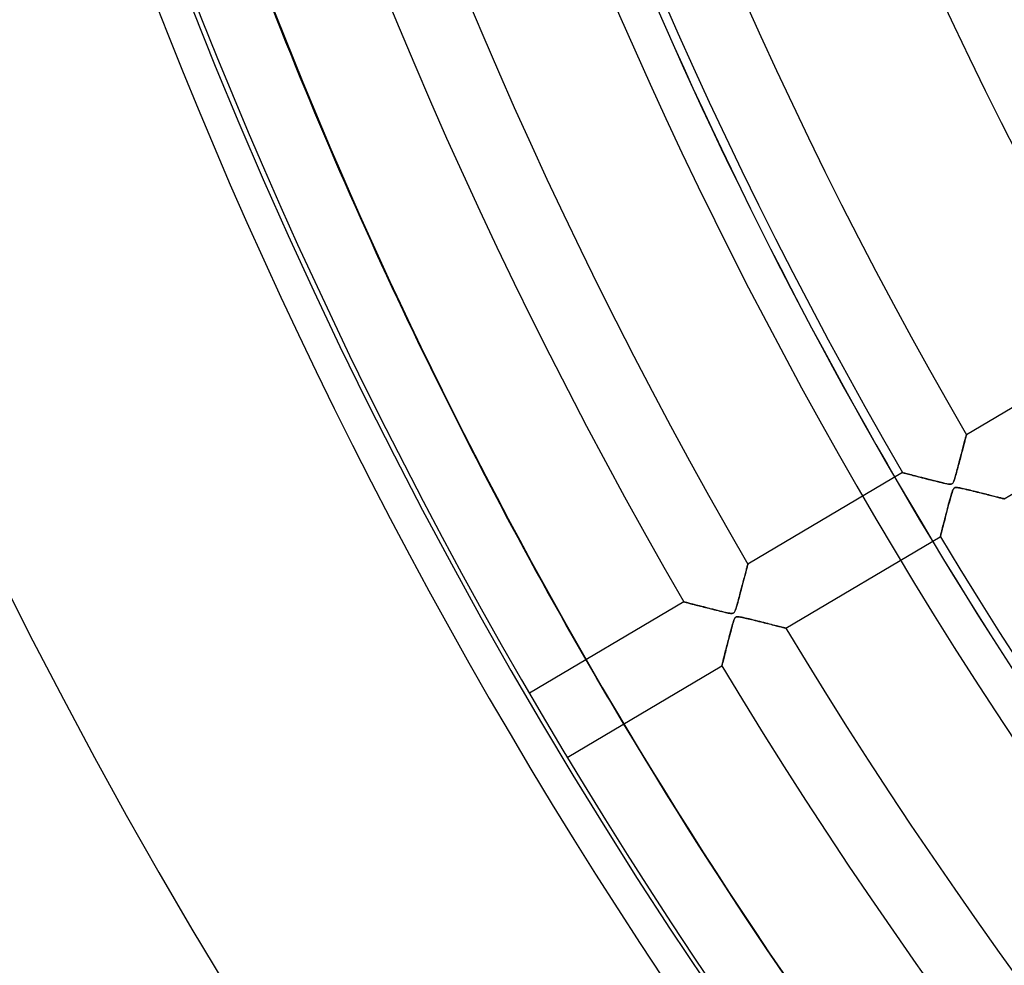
# Model space of a CAD drawing. Header units: millimetres. Extents: x -790 to 790, y -790 to 790.
# Tile 4 of 62: x -654 to -521, y -377 to -250. Entities that reach past the tile are written whole.
import ezdxf

# ---------------------------------------------------------------- set-up
doc = ezdxf.new("R2010")
doc.units = ezdxf.units.MM
doc.layers.add('HIDDEN', color=7, linetype='Continuous')
doc.layers.add('THICK', color=7, linetype='Continuous')

msp = doc.modelspace()

# ---------------------------------------------------------------- linework, layer by layer
at = {"layer": 'HIDDEN'}
for p, q in [((-526.88, -306.84), (-526.84, -306.67)), ((-526.84, -306.67), (-526.8, -306.51)), ((-526.8, -306.51), (-526.76, -306.37)), ((-526.76, -306.37), (-526.72, -306.23)), ((-526.72, -306.23), (-526.69, -306.1)), ((-526.69, -306.1), (-526.66, -305.99)), ((-526.66, -305.99), (-526.63, -305.89)), ((-526.63, -305.89), (-526.61, -305.8)), ((-526.61, -305.8), (-526.59, -305.73)), ((-526.59, -305.73), (-526.58, -305.67)), ((-526.58, -305.67), (-526.56, -305.63)), ((-526.56, -305.63), (-526.56, -305.6)), ((-526.56, -305.6), (-526.56, -305.6)), ((-527.25, -308.25), (-527.19, -308.02)), ((-527.19, -308.02), (-527.13, -307.8)), ((-527.13, -307.8), (-527.08, -307.59)), ((-527.08, -307.59), (-527.03, -307.39)), ((-527.03, -307.39), (-526.98, -307.2)), ((-526.98, -307.2), (-526.93, -307.02)), ((-526.93, -307.02), (-526.88, -306.84)), ((-527.58, -309.49), (-527.51, -309.23)), ((-527.51, -309.23), (-527.44, -308.97)), ((-527.44, -308.97), (-527.38, -308.72)), ((-527.38, -308.72), (-527.31, -308.48)), ((-527.31, -308.48), (-527.25, -308.25)), ((-535.15, -310.68), (-535.13, -310.68)), ((-535.13, -310.68), (-535.09, -310.69)), ((-535.09, -310.69), (-535.02, -310.71)), ((-535.02, -310.71), (-534.93, -310.73)), ((-534.93, -310.73), (-534.82, -310.76)), ((-527.96, -310.91), (-527.9, -310.7)), ((-527.9, -310.7), (-527.84, -310.48)), ((-527.84, -310.48), (-527.78, -310.25)), ((-527.78, -310.25), (-527.71, -310.01)), ((-527.71, -310.01), (-527.65, -309.75)), ((-527.65, -309.75), (-527.58, -309.49)), ((-534.82, -310.76), (-534.68, -310.8)), ((-534.68, -310.8), (-534.52, -310.84)), ((-534.52, -310.84), (-534.35, -310.88)), ((-534.35, -310.88), (-534.16, -310.93)), ((-534.16, -310.93), (-533.95, -310.99)), ((-533.95, -310.99), (-533.73, -311.04)), ((-533.73, -311.04), (-533.5, -311.1)), ((-533.5, -311.1), (-533.26, -311.16)), ((-533.26, -311.16), (-533.01, -311.23)), ((-533.01, -311.23), (-532.75, -311.29)), ((-532.75, -311.29), (-532.49, -311.36)), ((-532.49, -311.36), (-532.22, -311.43)), ((-532.22, -311.43), (-531.94, -311.5)), ((-531.94, -311.5), (-531.66, -311.58)), ((-531.66, -311.58), (-531.37, -311.65)), ((-531.37, -311.65), (-531.08, -311.72)), ((-531.08, -311.72), (-530.79, -311.8)), ((-530.79, -311.8), (-530.49, -311.87)), ((-530.49, -311.87), (-530.19, -311.94)), ((-530.19, -311.94), (-529.9, -312.01)), ((-529.9, -312.01), (-529.62, -312.08)), ((-528.39, -312.1), (-528.34, -312.03)), ((-528.34, -312.03), (-528.29, -311.94)), ((-528.29, -311.94), (-528.25, -311.83)), ((-528.25, -311.83), (-528.2, -311.7)), ((-528.2, -311.7), (-528.16, -311.58)), ((-528.16, -311.58), (-528.11, -311.44)), ((-528.11, -311.44), (-528.07, -311.28)), ((-528.07, -311.28), (-528.01, -311.1)), ((-528.01, -311.1), (-527.96, -310.91)), ((-529.62, -312.08), (-529.37, -312.13)), ((-529.37, -312.13), (-529.15, -312.18)), ((-529.15, -312.18), (-528.96, -312.21)), ((-528.96, -312.21), (-528.81, -312.23)), ((-528.81, -312.23), (-528.69, -312.23)), ((-528.69, -312.23), (-528.59, -312.22)), ((-528.59, -312.22), (-528.52, -312.19)), ((-528.49, -313.34), (-528.57, -313.59)), ((-528.52, -312.19), (-528.45, -312.15)), ((-528.42, -313.14), (-528.49, -313.34)), ((-528.45, -312.15), (-528.39, -312.1)), ((-528.37, -312.99), (-528.42, -313.14)), ((-528.31, -312.89), (-528.37, -312.99)), ((-528.27, -312.82), (-528.31, -312.89)), ((-528.22, -312.76), (-528.27, -312.82)), ((-528.17, -312.72), (-528.22, -312.76)), ((-528.1, -312.69), (-528.17, -312.72)), ((-528.03, -312.68), (-528.1, -312.69)), ((-527.95, -312.67), (-528.03, -312.68)), ((-527.84, -312.67), (-527.95, -312.67)), ((-527.73, -312.68), (-527.84, -312.67)), ((-527.6, -312.7), (-527.73, -312.68)), ((-527.46, -312.73), (-527.6, -312.7)), ((-527.3, -312.76), (-527.46, -312.73)), ((-527.13, -312.8), (-527.3, -312.76)), ((-526.94, -312.84), (-527.13, -312.8)), ((-526.74, -312.89), (-526.94, -312.84)), ((-526.52, -312.94), (-526.74, -312.89)), ((-526.29, -312.99), (-526.52, -312.94)), ((-526.07, -313.05), (-526.29, -312.99)), ((-525.84, -313.1), (-526.07, -313.05)), ((-525.62, -313.16), (-525.84, -313.1)), ((-525.4, -313.22), (-525.62, -313.16)), ((-525.18, -313.27), (-525.4, -313.22)), ((-524.96, -313.32), (-525.18, -313.27)), ((-524.75, -313.38), (-524.96, -313.32)), ((-524.53, -313.43), (-524.75, -313.38)), ((-528.84, -314.58), (-528.94, -314.95)), ((-528.75, -314.22), (-528.84, -314.58)), ((-528.66, -313.89), (-528.75, -314.22)), ((-528.57, -313.59), (-528.66, -313.89)), ((-524.32, -313.48), (-524.53, -313.43)), ((-524.12, -313.54), (-524.32, -313.48)), ((-523.92, -313.59), (-524.12, -313.54)), ((-523.72, -313.64), (-523.92, -313.59)), ((-523.53, -313.68), (-523.72, -313.64)), ((-523.34, -313.73), (-523.53, -313.68)), ((-523.15, -313.78), (-523.34, -313.73)), ((-522.98, -313.82), (-523.15, -313.78)), ((-522.8, -313.87), (-522.98, -313.82)), ((-522.64, -313.91), (-522.8, -313.87)), ((-522.48, -313.95), (-522.64, -313.91)), ((-522.33, -313.98), (-522.48, -313.95)), ((-522.19, -314.02), (-522.33, -313.98)), ((-522.07, -314.05), (-522.19, -314.02)), ((-521.95, -314.08), (-522.07, -314.05)), ((-521.84, -314.11), (-521.95, -314.08)), ((-521.74, -314.13), (-521.84, -314.11)), ((-521.66, -314.15), (-521.74, -314.13)), ((-521.59, -314.17), (-521.66, -314.15)), ((-521.54, -314.18), (-521.59, -314.17)), ((-521.5, -314.19), (-521.54, -314.18)), ((-521.47, -314.2), (-521.5, -314.19)), ((-521.47, -314.2), (-521.47, -314.2)), ((-529.22, -316.03), (-529.31, -316.36)), ((-529.13, -315.68), (-529.22, -316.03)), ((-529.04, -315.32), (-529.13, -315.68)), ((-528.94, -314.95), (-529.04, -315.32)), ((-529.55, -317.29), (-529.62, -317.57)), ((-529.47, -317), (-529.55, -317.29)), ((-529.39, -316.69), (-529.47, -317)), ((-529.31, -316.36), (-529.39, -316.69)), ((-529.9, -318.67), (-529.94, -318.82)), ((-529.85, -318.49), (-529.9, -318.67)), ((-529.8, -318.29), (-529.85, -318.49)), ((-529.75, -318.07), (-529.8, -318.29)), ((-529.69, -317.83), (-529.75, -318.07)), ((-529.62, -317.57), (-529.69, -317.83)), ((-530.05, -319.27), (-530.06, -319.28)), ((-530.04, -319.23), (-530.05, -319.27)), ((-530.03, -319.16), (-530.04, -319.23)), ((-530, -319.07), (-530.03, -319.16)), ((-529.97, -318.96), (-530, -319.07)), ((-529.94, -318.82), (-529.97, -318.96)), ((-556.2, -324.05), (-556.15, -323.89)), ((-556.15, -323.89), (-556.11, -323.74)), ((-556.11, -323.74), (-556.08, -323.6)), ((-556.08, -323.6), (-556.04, -323.48)), ((-556.04, -323.48), (-556.01, -323.36)), ((-556.01, -323.36), (-555.99, -323.26)), ((-555.99, -323.26), (-555.96, -323.17)), ((-555.96, -323.17), (-555.94, -323.09)), ((-555.94, -323.09), (-555.93, -323.03)), ((-555.93, -323.03), (-555.92, -322.99)), ((-555.92, -322.99), (-555.91, -322.96)), ((-555.91, -322.96), (-555.91, -322.95)), ((-556.54, -325.39), (-556.49, -325.17)), ((-556.49, -325.17), (-556.43, -324.97)), ((-556.43, -324.97), (-556.38, -324.77)), ((-556.38, -324.77), (-556.33, -324.58)), ((-556.33, -324.58), (-556.28, -324.39)), ((-556.28, -324.39), (-556.24, -324.22)), ((-556.24, -324.22), (-556.2, -324.05)), ((-556.92, -326.81), (-556.85, -326.56)), ((-556.85, -326.56), (-556.79, -326.31)), ((-556.79, -326.31), (-556.72, -326.07)), ((-556.72, -326.07), (-556.66, -325.84)), ((-556.66, -325.84), (-556.6, -325.61)), ((-556.6, -325.61), (-556.54, -325.39)), ((-557.23, -327.99), (-557.18, -327.78)), ((-557.18, -327.78), (-557.12, -327.55)), ((-557.12, -327.55), (-557.05, -327.31)), ((-557.05, -327.31), (-556.99, -327.07)), ((-556.99, -327.07), (-556.92, -326.81)), ((-564.5, -328.03), (-564.49, -328.04)), ((-564.49, -328.04), (-564.47, -328.04)), ((-564.47, -328.04), (-564.42, -328.05)), ((-564.42, -328.05), (-564.37, -328.07)), ((-564.37, -328.07), (-564.29, -328.09)), ((-564.29, -328.09), (-564.2, -328.11)), ((-564.2, -328.11), (-564.1, -328.14)), ((-564.1, -328.14), (-563.98, -328.17)), ((-563.98, -328.17), (-563.85, -328.2)), ((-563.85, -328.2), (-563.71, -328.24)), ((-563.71, -328.24), (-563.56, -328.28)), ((-563.56, -328.28), (-563.4, -328.32)), ((-563.4, -328.32), (-563.23, -328.36)), ((-563.23, -328.36), (-563.04, -328.41)), ((-563.04, -328.41), (-562.86, -328.46)), ((-562.86, -328.46), (-562.66, -328.51)), ((-562.66, -328.51), (-562.46, -328.56)), ((-562.46, -328.56), (-562.25, -328.62)), ((-562.25, -328.62), (-562.03, -328.67)), ((-562.03, -328.67), (-561.81, -328.73)), ((-561.81, -328.73), (-561.59, -328.79)), ((-561.59, -328.79), (-561.36, -328.84)), ((-561.36, -328.84), (-561.12, -328.9)), ((-561.12, -328.9), (-560.89, -328.96)), ((-560.89, -328.96), (-560.65, -329.03)), ((-560.65, -329.03), (-560.4, -329.09)), ((-560.4, -329.09), (-560.16, -329.15)), ((-560.16, -329.15), (-559.91, -329.21)), ((-559.91, -329.21), (-559.66, -329.27)), ((-557.66, -329.32), (-557.61, -329.22)), ((-557.61, -329.22), (-557.57, -329.11)), ((-557.57, -329.11), (-557.53, -328.99)), ((-557.53, -328.99), (-557.49, -328.86)), ((-557.49, -328.86), (-557.44, -328.72)), ((-557.44, -328.72), (-557.39, -328.56)), ((-557.39, -328.56), (-557.34, -328.39)), ((-557.34, -328.39), (-557.29, -328.2)), ((-557.29, -328.2), (-557.23, -327.99)), ((-559.66, -329.27), (-559.41, -329.33)), ((-559.41, -329.33), (-559.16, -329.39)), ((-559.16, -329.39), (-558.93, -329.45)), ((-558.93, -329.45), (-558.72, -329.49)), ((-558.72, -329.49), (-558.53, -329.53)), ((-558.53, -329.53), (-558.36, -329.56)), ((-558.36, -329.56), (-558.22, -329.58)), ((-558.22, -329.58), (-558.1, -329.59)), ((-558.1, -329.59), (-558.01, -329.59)), ((-558.01, -329.59), (-557.93, -329.57)), ((-557.93, -329.57), (-557.86, -329.55)), ((-557.86, -329.55), (-557.8, -329.51)), ((-557.78, -330.51), (-557.83, -330.66)), ((-557.8, -329.51), (-557.75, -329.46)), ((-557.73, -330.39), (-557.78, -330.51)), ((-557.75, -329.46), (-557.7, -329.4)), ((-557.69, -330.28), (-557.73, -330.39)), ((-557.7, -329.4), (-557.66, -329.32)), ((-557.64, -330.2), (-557.69, -330.28)), ((-557.59, -330.14), (-557.64, -330.2)), ((-557.53, -330.09), (-557.59, -330.14)), ((-557.47, -330.06), (-557.53, -330.09)), ((-557.4, -330.04), (-557.47, -330.06)), ((-557.31, -330.03), (-557.4, -330.04)), ((-557.21, -330.03), (-557.31, -330.03)), ((-557.08, -330.04), (-557.21, -330.03)), ((-556.93, -330.07), (-557.08, -330.04)), ((-556.74, -330.1), (-556.93, -330.07)), ((-556.53, -330.15), (-556.74, -330.1)), ((-556.28, -330.2), (-556.53, -330.15)), ((-556.02, -330.26), (-556.28, -330.2)), ((-555.73, -330.33), (-556.02, -330.26)), ((-555.44, -330.4), (-555.73, -330.33)), ((-555.15, -330.48), (-555.44, -330.4)), ((-554.86, -330.55), (-555.15, -330.48)), ((-554.57, -330.62), (-554.86, -330.55)), ((-558.17, -331.83), (-558.25, -332.13)), ((-558.09, -331.55), (-558.17, -331.83)), ((-558.02, -331.29), (-558.09, -331.55)), ((-557.95, -331.05), (-558.02, -331.29)), ((-557.89, -330.84), (-557.95, -331.05)), ((-557.83, -330.66), (-557.89, -330.84)), ((-554.3, -330.69), (-554.57, -330.62)), ((-554.02, -330.76), (-554.3, -330.69)), ((-553.75, -330.82), (-554.02, -330.76)), ((-553.49, -330.89), (-553.75, -330.82)), ((-553.23, -330.95), (-553.49, -330.89)), ((-552.98, -331.02), (-553.23, -330.95)), ((-552.74, -331.08), (-552.98, -331.02)), ((-552.51, -331.14), (-552.74, -331.08)), ((-552.29, -331.19), (-552.51, -331.14)), ((-552.07, -331.25), (-552.29, -331.19)), ((-551.87, -331.3), (-552.07, -331.25)), ((-551.69, -331.34), (-551.87, -331.3)), ((-551.52, -331.39), (-551.69, -331.34)), ((-551.36, -331.43), (-551.52, -331.39)), ((-551.22, -331.46), (-551.36, -331.43)), ((-551.1, -331.49), (-551.22, -331.46)), ((-551, -331.52), (-551.1, -331.49)), ((-550.92, -331.54), (-551, -331.52)), ((-550.86, -331.55), (-550.92, -331.54)), ((-550.83, -331.56), (-550.86, -331.55)), ((-550.82, -331.56), (-550.83, -331.56)), ((-558.5, -333.09), (-558.58, -333.39)), ((-558.42, -332.77), (-558.5, -333.09)), ((-558.33, -332.45), (-558.42, -332.77)), ((-558.25, -332.13), (-558.33, -332.45)), ((-558.87, -334.52), (-558.93, -334.77)), ((-558.8, -334.25), (-558.87, -334.52)), ((-558.73, -333.98), (-558.8, -334.25)), ((-558.65, -333.69), (-558.73, -333.98)), ((-558.58, -333.39), (-558.65, -333.69)), ((-559.2, -335.83), (-559.24, -335.99)), ((-559.15, -335.65), (-559.2, -335.83)), ((-559.11, -335.45), (-559.15, -335.65)), ((-559.05, -335.24), (-559.11, -335.45)), ((-558.99, -335.01), (-559.05, -335.24)), ((-558.93, -334.77), (-558.99, -335.01)), ((-559.4, -336.6), (-559.41, -336.63)), ((-559.41, -336.63), (-559.41, -336.64)), ((-559.38, -336.54), (-559.4, -336.6)), ((-559.36, -336.47), (-559.38, -336.54)), ((-559.34, -336.37), (-559.36, -336.47)), ((-559.31, -336.26), (-559.34, -336.37)), ((-559.28, -336.13), (-559.31, -336.26)), ((-559.24, -335.99), (-559.28, -336.13))]:
    msp.add_line(p, q, dxfattribs=at)
for radius, start, end in [(682, 179.99998, 0), (625, 179.99998, 0), (677.5, 180.00002, 0), (620, 199.42291, 234.79165), (619.99, 199.42262, 234.79136)]:
    msp.add_arc((0, 0), radius, start, end, dxfattribs=at)
for centre, major_axis, start_param, end_param in [((0.2, -0.24), (522.54, 416.72), 2.827433, 3.141593), ((0, 0), (-522.54, -416.72), -0.148412, -0.133267)]:
    msp.add_ellipse(centre, major_axis=major_axis, ratio=0.987688, start_param=start_param, end_param=end_param, dxfattribs=at)
at = {"layer": 'THICK'}
for p, q in [((-505.79, -293.32), (-526.56, -305.6)), ((-521.47, -314.2), (-500.7, -301.92)), ((-526.86, -306.77), (-526.91, -306.93)), ((-526.82, -306.61), (-526.86, -306.77)), ((-526.78, -306.46), (-526.82, -306.61)), ((-526.75, -306.32), (-526.78, -306.46)), ((-526.71, -306.19), (-526.75, -306.32)), ((-526.68, -306.07), (-526.71, -306.19)), ((-526.65, -305.97), (-526.68, -306.07)), ((-526.63, -305.87), (-526.65, -305.97)), ((-526.61, -305.79), (-526.63, -305.87)), ((-526.59, -305.72), (-526.61, -305.79)), ((-526.57, -305.67), (-526.59, -305.72)), ((-526.56, -305.63), (-526.57, -305.67)), ((-526.56, -305.6), (-526.56, -305.6)), ((-526.56, -305.6), (-526.56, -305.63)), ((-527.2, -308.04), (-527.25, -308.24)), ((-527.14, -307.84), (-527.2, -308.04)), ((-527.09, -307.65), (-527.14, -307.84)), ((-527.04, -307.46), (-527.09, -307.65)), ((-527, -307.28), (-527.04, -307.46)), ((-526.95, -307.1), (-527, -307.28)), ((-526.91, -306.93), (-526.95, -307.1)), ((-527.53, -309.3), (-527.58, -309.52)), ((-527.47, -309.08), (-527.53, -309.3)), ((-527.41, -308.87), (-527.47, -309.08)), ((-527.36, -308.66), (-527.41, -308.87)), ((-527.3, -308.45), (-527.36, -308.66)), ((-527.25, -308.24), (-527.3, -308.45)), ((-535.15, -310.68), (-555.91, -322.95)), ((-535.13, -310.68), (-535.15, -310.68)), ((-535.09, -310.69), (-535.13, -310.68)), ((-535.03, -310.71), (-535.09, -310.69)), ((-534.94, -310.73), (-535.03, -310.71)), ((-534.82, -310.76), (-534.94, -310.73)), ((-527.88, -310.63), (-527.94, -310.85)), ((-527.82, -310.41), (-527.88, -310.63)), ((-527.76, -310.18), (-527.82, -310.41)), ((-527.7, -309.96), (-527.76, -310.18)), ((-527.64, -309.74), (-527.7, -309.96)), ((-527.58, -309.52), (-527.64, -309.74)), ((-534.69, -310.79), (-534.82, -310.76)), ((-534.53, -310.84), (-534.69, -310.79)), ((-534.35, -310.88), (-534.53, -310.84)), ((-534.15, -310.93), (-534.35, -310.88)), ((-533.94, -310.99), (-534.15, -310.93)), ((-533.7, -311.05), (-533.94, -310.99)), ((-533.44, -311.12), (-533.7, -311.05)), ((-533.16, -311.19), (-533.44, -311.12)), ((-532.86, -311.27), (-533.16, -311.19)), ((-532.55, -311.35), (-532.86, -311.27)), ((-532.23, -311.43), (-532.55, -311.35)), ((-531.89, -311.52), (-532.23, -311.43)), ((-531.55, -311.6), (-531.89, -311.52)), ((-531.19, -311.69), (-531.55, -311.6)), ((-530.82, -311.79), (-531.19, -311.69)), ((-530.44, -311.88), (-530.82, -311.79)), ((-530.08, -311.97), (-530.44, -311.88)), ((-529.74, -312.05), (-530.08, -311.97)), ((-529.44, -312.12), (-529.74, -312.05)), ((-528.33, -312.01), (-528.38, -312.09)), ((-528.29, -311.92), (-528.33, -312.01)), ((-528.24, -311.82), (-528.29, -311.92)), ((-528.2, -311.69), (-528.24, -311.82)), ((-528.15, -311.56), (-528.2, -311.69)), ((-528.1, -311.4), (-528.15, -311.56)), ((-528.05, -311.23), (-528.1, -311.4)), ((-528, -311.05), (-528.05, -311.23)), ((-527.94, -310.85), (-528, -311.05)), ((-529.18, -312.17), (-529.44, -312.12)), ((-528.97, -312.21), (-529.18, -312.17)), ((-528.82, -312.23), (-528.97, -312.21)), ((-528.7, -312.23), (-528.82, -312.23)), ((-528.62, -312.22), (-528.7, -312.23)), ((-528.55, -312.21), (-528.62, -312.22)), ((-528.49, -312.18), (-528.55, -312.21)), ((-528.55, -313.52), (-528.48, -313.3)), ((-528.43, -312.14), (-528.49, -312.18)), ((-528.48, -313.3), (-528.42, -313.12)), ((-528.38, -312.09), (-528.43, -312.14)), ((-528.42, -313.12), (-528.36, -312.98)), ((-528.36, -312.98), (-528.31, -312.88)), ((-528.31, -312.88), (-528.25, -312.8)), ((-528.25, -312.8), (-528.19, -312.74)), ((-528.19, -312.74), (-528.13, -312.7)), ((-528.13, -312.7), (-528.05, -312.68)), ((-528.05, -312.68), (-527.96, -312.67)), ((-527.96, -312.67), (-527.86, -312.67)), ((-527.86, -312.67), (-527.74, -312.68)), ((-527.74, -312.68), (-527.61, -312.7)), ((-527.61, -312.7), (-527.48, -312.72)), ((-527.48, -312.72), (-527.34, -312.75)), ((-527.34, -312.75), (-527.17, -312.79)), ((-527.17, -312.79), (-526.99, -312.83)), ((-526.99, -312.83), (-526.8, -312.87)), ((-526.8, -312.87), (-526.59, -312.92)), ((-526.59, -312.92), (-526.37, -312.98)), ((-526.37, -312.98), (-526.13, -313.03)), ((-526.13, -313.03), (-525.89, -313.09)), ((-525.89, -313.09), (-525.63, -313.16)), ((-525.63, -313.16), (-525.37, -313.22)), ((-525.37, -313.22), (-525.11, -313.29)), ((-525.11, -313.29), (-524.85, -313.35)), ((-524.85, -313.35), (-524.6, -313.41)), ((-528.94, -314.92), (-528.86, -314.63)), ((-528.86, -314.63), (-528.78, -314.33)), ((-528.78, -314.33), (-528.7, -314.04)), ((-528.7, -314.04), (-528.62, -313.76)), ((-528.62, -313.76), (-528.55, -313.52)), ((-524.6, -313.41), (-524.36, -313.47)), ((-524.36, -313.47), (-524.13, -313.53)), ((-524.13, -313.53), (-523.9, -313.59)), ((-523.9, -313.59), (-523.68, -313.65)), ((-523.68, -313.65), (-523.47, -313.7)), ((-523.47, -313.7), (-523.27, -313.75)), ((-523.27, -313.75), (-523.07, -313.8)), ((-523.07, -313.8), (-522.89, -313.84)), ((-522.89, -313.84), (-522.71, -313.89)), ((-522.71, -313.89), (-522.54, -313.93)), ((-522.54, -313.93), (-522.39, -313.97)), ((-522.39, -313.97), (-522.24, -314.01)), ((-522.24, -314.01), (-522.1, -314.04)), ((-522.1, -314.04), (-521.97, -314.08)), ((-521.97, -314.08), (-521.86, -314.1)), ((-521.86, -314.1), (-521.76, -314.13)), ((-521.76, -314.13), (-521.67, -314.15)), ((-521.67, -314.15), (-521.6, -314.17)), ((-521.6, -314.17), (-521.54, -314.18)), ((-521.54, -314.18), (-521.5, -314.19)), ((-521.5, -314.19), (-521.47, -314.2)), ((-521.47, -314.2), (-521.47, -314.2)), ((-529.24, -316.07), (-529.16, -315.79)), ((-529.16, -315.79), (-529.09, -315.51)), ((-529.09, -315.51), (-529.01, -315.22)), ((-529.01, -315.22), (-528.94, -314.92)), ((-529.58, -317.4), (-529.51, -317.15)), ((-529.51, -317.15), (-529.45, -316.89)), ((-529.45, -316.89), (-529.38, -316.62)), ((-529.38, -316.62), (-529.31, -316.35)), ((-529.31, -316.35), (-529.24, -316.07)), ((-529.94, -318.82), (-529.9, -318.66)), ((-529.9, -318.66), (-529.85, -318.48)), ((-529.85, -318.48), (-529.8, -318.29)), ((-529.8, -318.29), (-529.75, -318.09)), ((-529.75, -318.09), (-529.7, -317.87)), ((-529.7, -317.87), (-529.64, -317.64)), ((-529.64, -317.64), (-529.58, -317.4)), ((-550.82, -331.56), (-530.06, -319.28)), ((-530.06, -319.28), (-530.05, -319.27)), ((-530.05, -319.27), (-530.04, -319.23)), ((-530.04, -319.23), (-530.03, -319.16)), ((-530.03, -319.16), (-530, -319.07)), ((-530, -319.07), (-529.97, -318.95)), ((-529.97, -318.95), (-529.94, -318.82)), ((-556.14, -323.82), (-556.18, -324.01)), ((-556.09, -323.65), (-556.14, -323.82)), ((-556.05, -323.49), (-556.09, -323.65)), ((-556.01, -323.36), (-556.05, -323.49)), ((-555.98, -323.24), (-556.01, -323.36)), ((-555.96, -323.14), (-555.98, -323.24)), ((-555.93, -323.06), (-555.96, -323.14)), ((-555.92, -323), (-555.93, -323.06)), ((-555.91, -322.97), (-555.92, -323)), ((-555.91, -322.95), (-555.91, -322.97)), ((-556.47, -325.11), (-556.54, -325.36)), ((-556.41, -324.87), (-556.47, -325.11)), ((-556.35, -324.64), (-556.41, -324.87)), ((-556.29, -324.42), (-556.35, -324.64)), ((-556.24, -324.21), (-556.29, -324.42)), ((-556.18, -324.01), (-556.24, -324.21)), ((-556.82, -326.42), (-556.89, -326.7)), ((-556.74, -326.15), (-556.82, -326.42)), ((-556.67, -325.88), (-556.74, -326.15)), ((-556.61, -325.62), (-556.67, -325.88)), ((-556.54, -325.36), (-556.61, -325.62)), ((-557.2, -327.85), (-557.27, -328.13)), ((-557.12, -327.56), (-557.2, -327.85)), ((-557.04, -327.27), (-557.12, -327.56)), ((-556.97, -326.98), (-557.04, -327.27)), ((-556.89, -326.7), (-556.97, -326.98)), ((-564.5, -328.03), (-585.25, -340.31)), ((-564.49, -328.04), (-564.5, -328.03)), ((-564.45, -328.05), (-564.49, -328.04)), ((-564.4, -328.06), (-564.45, -328.05)), ((-564.33, -328.08), (-564.4, -328.06)), ((-564.23, -328.1), (-564.33, -328.08)), ((-564.12, -328.13), (-564.23, -328.1)), ((-563.99, -328.17), (-564.12, -328.13)), ((-563.85, -328.2), (-563.99, -328.17)), ((-563.68, -328.25), (-563.85, -328.2)), ((-563.5, -328.29), (-563.68, -328.25)), ((-563.31, -328.34), (-563.5, -328.29)), ((-563.1, -328.4), (-563.31, -328.34)), ((-562.87, -328.46), (-563.1, -328.4)), ((-562.63, -328.52), (-562.87, -328.46)), ((-562.38, -328.58), (-562.63, -328.52)), ((-562.11, -328.65), (-562.38, -328.58)), ((-561.84, -328.72), (-562.11, -328.65)), ((-561.55, -328.8), (-561.84, -328.72)), ((-561.25, -328.87), (-561.55, -328.8)), ((-560.95, -328.95), (-561.25, -328.87)), ((-560.63, -329.03), (-560.95, -328.95)), ((-560.31, -329.11), (-560.63, -329.03)), ((-559.99, -329.19), (-560.31, -329.11)), ((-559.69, -329.27), (-559.99, -329.19)), ((-557.59, -329.18), (-557.64, -329.29)), ((-557.54, -329.03), (-557.59, -329.18)), ((-557.48, -328.85), (-557.54, -329.03)), ((-557.42, -328.64), (-557.48, -328.85)), ((-557.35, -328.4), (-557.42, -328.64)), ((-557.27, -328.13), (-557.35, -328.4)), ((-559.4, -329.33), (-559.69, -329.27)), ((-559.14, -329.4), (-559.4, -329.33)), ((-558.9, -329.45), (-559.14, -329.4)), ((-558.68, -329.5), (-558.9, -329.45)), ((-558.5, -329.54), (-558.68, -329.5)), ((-558.34, -329.56), (-558.5, -329.54)), ((-558.21, -329.58), (-558.34, -329.56)), ((-558.1, -329.59), (-558.21, -329.58)), ((-558, -329.59), (-558.1, -329.59)), ((-557.92, -329.57), (-558, -329.59)), ((-557.86, -329.55), (-557.92, -329.57)), ((-557.8, -329.51), (-557.86, -329.55)), ((-557.84, -330.69), (-557.79, -330.53)), ((-557.74, -329.46), (-557.8, -329.51)), ((-557.79, -330.53), (-557.74, -330.4)), ((-557.69, -329.39), (-557.74, -329.46)), ((-557.74, -330.4), (-557.69, -330.29)), ((-557.64, -329.29), (-557.69, -329.39)), ((-557.69, -330.29), (-557.64, -330.21)), ((-557.64, -330.21), (-557.59, -330.14)), ((-557.59, -330.14), (-557.54, -330.09)), ((-557.54, -330.09), (-557.48, -330.06)), ((-557.48, -330.06), (-557.41, -330.04)), ((-557.41, -330.04), (-557.33, -330.03)), ((-557.33, -330.03), (-557.24, -330.03)), ((-557.24, -330.03), (-557.13, -330.04)), ((-557.13, -330.04), (-557.01, -330.05)), ((-557.01, -330.05), (-556.89, -330.07)), ((-556.89, -330.07), (-556.76, -330.1)), ((-556.76, -330.1), (-556.61, -330.13)), ((-556.61, -330.13), (-556.45, -330.16)), ((-556.45, -330.16), (-556.27, -330.2)), ((-556.27, -330.2), (-556.08, -330.25)), ((-556.08, -330.25), (-555.87, -330.3)), ((-555.87, -330.3), (-555.65, -330.35)), ((-555.65, -330.35), (-555.43, -330.41)), ((-555.43, -330.41), (-555.19, -330.46)), ((-555.19, -330.46), (-554.94, -330.53)), ((-554.94, -330.53), (-554.69, -330.59)), ((-558.23, -332.05), (-558.16, -331.8)), ((-558.16, -331.8), (-558.09, -331.56)), ((-558.09, -331.56), (-558.03, -331.31)), ((-558.03, -331.31), (-557.96, -331.08)), ((-557.96, -331.08), (-557.9, -330.87)), ((-557.9, -330.87), (-557.84, -330.69)), ((-554.69, -330.59), (-554.43, -330.65)), ((-554.43, -330.65), (-554.18, -330.71)), ((-554.18, -330.71), (-553.94, -330.78)), ((-553.94, -330.78), (-553.71, -330.83)), ((-553.71, -330.83), (-553.48, -330.89)), ((-553.48, -330.89), (-553.26, -330.95)), ((-553.26, -330.95), (-553.04, -331)), ((-553.04, -331), (-552.83, -331.05)), ((-552.83, -331.05), (-552.63, -331.1)), ((-552.63, -331.1), (-552.44, -331.15)), ((-552.44, -331.15), (-552.26, -331.2)), ((-552.26, -331.2), (-552.09, -331.24)), ((-552.09, -331.24), (-551.92, -331.28)), ((-551.92, -331.28), (-551.76, -331.32)), ((-551.76, -331.32), (-551.61, -331.36)), ((-551.61, -331.36), (-551.47, -331.4)), ((-551.47, -331.4), (-551.34, -331.43)), ((-551.34, -331.43), (-551.22, -331.46)), ((-551.22, -331.46), (-551.12, -331.49)), ((-551.12, -331.49), (-551.03, -331.51)), ((-551.03, -331.51), (-550.96, -331.53)), ((-550.96, -331.53), (-550.9, -331.54)), ((-550.9, -331.54), (-550.85, -331.55)), ((-550.85, -331.55), (-550.83, -331.56)), ((-550.83, -331.56), (-550.82, -331.56)), ((-558.54, -333.27), (-558.48, -333.03)), ((-558.48, -333.03), (-558.42, -332.79)), ((-558.42, -332.79), (-558.36, -332.55)), ((-558.36, -332.55), (-558.29, -332.3)), ((-558.29, -332.3), (-558.23, -332.05)), ((-558.89, -334.6), (-558.83, -334.39)), ((-558.83, -334.39), (-558.78, -334.17)), ((-558.78, -334.17), (-558.72, -333.95)), ((-558.72, -333.95), (-558.66, -333.73)), ((-558.66, -333.73), (-558.6, -333.5)), ((-558.6, -333.5), (-558.54, -333.27)), ((-559.24, -336), (-559.21, -335.86)), ((-559.21, -335.86), (-559.17, -335.7)), ((-559.17, -335.7), (-559.13, -335.54)), ((-559.13, -335.54), (-559.08, -335.37)), ((-559.08, -335.37), (-559.04, -335.19)), ((-559.04, -335.19), (-558.99, -335)), ((-558.99, -335), (-558.94, -334.8)), ((-558.94, -334.8), (-558.89, -334.6)), ((-580.16, -348.92), (-559.41, -336.64)), ((-559.41, -336.63), (-559.4, -336.61)), ((-559.41, -336.64), (-559.41, -336.63)), ((-559.4, -336.61), (-559.39, -336.57)), ((-559.39, -336.57), (-559.37, -336.51)), ((-559.37, -336.51), (-559.36, -336.44)), ((-559.36, -336.44), (-559.33, -336.35)), ((-559.33, -336.35), (-559.31, -336.24)), ((-559.31, -336.24), (-559.28, -336.13)), ((-559.28, -336.13), (-559.24, -336))]:
    msp.add_line(p, q, dxfattribs=at)
for radius, start, end in [(732, 180.00002, 0), (677, 179.99998, 0), (652.89, 180.00002, 210.16122), (642.91, 180.00002, 210.15441), (618.79, 180.00002, 210.13704), (608.81, 180.00002, 210.12942), (584.69, 180.00002, 210.11), (574.71, 180.00002, 210.10152), (550.59, 180, 210.0797), (540.61, 180, 210.0701), (618.79, 211.06294, 269.53701), (642.91, 211.04558, 269.55437), (652.89, 211.03877, 269.56119)]:
    msp.add_arc((0, 0), radius, start, end, dxfattribs=at)
for start_param, end_param in [(-0.314159, -0.148412), (-0.133267, 0)]:
    msp.add_ellipse((0, 0), major_axis=(-522.54, -416.72), ratio=0.987688, start_param=start_param, end_param=end_param, dxfattribs=at)

doc.saveas('drawing.dxf')
